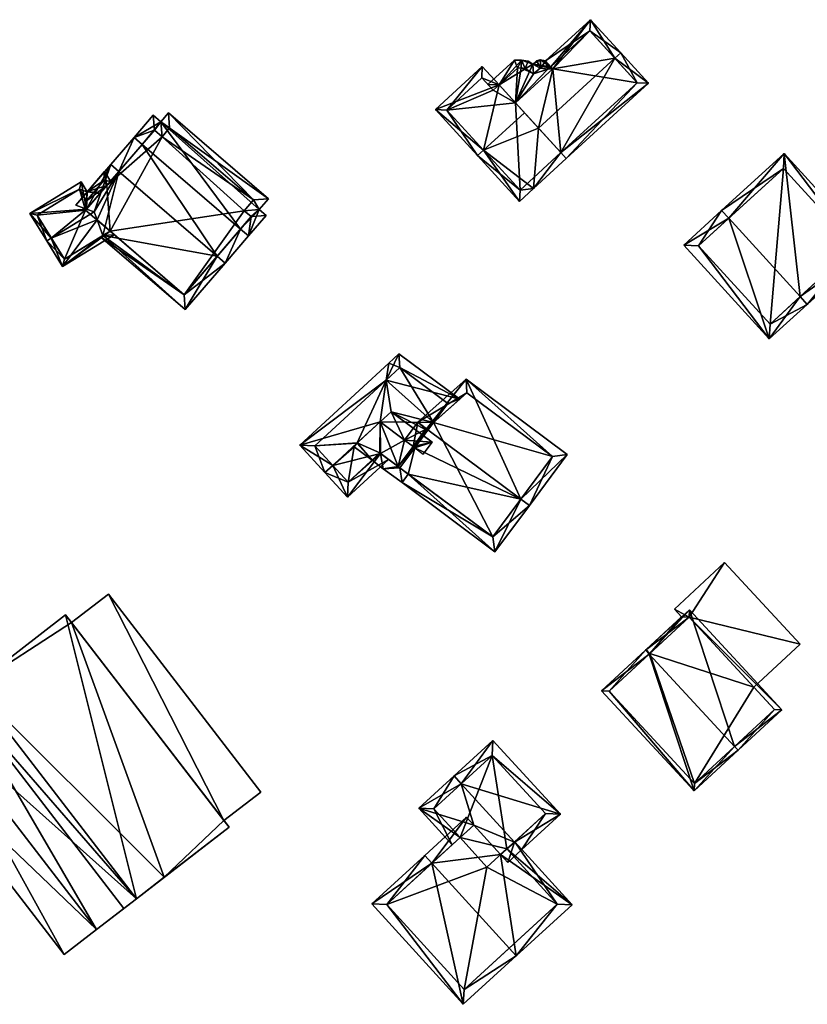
# Model space of a CAD drawing. Header units: inches. Extents: x 2685601 to 2690022, y 1235992 to 1239010.
# Tile 251 of 256: x 2688465 to 2688539, y 1238617 to 1238710. Entities that reach past the tile are written whole.
import ezdxf

# ---------------------------------------------------------------- set-up
doc = ezdxf.new("R2010")
doc.units = ezdxf.units.IN
doc.header["$MEASUREMENT"] = 0
doc.layers.add('Gebaeude Einzelhaus', color=10, linetype='Continuous')

msp = doc.modelspace()

# ---------------------------------------------------------------- meshes
at = {"layer": 'Gebaeude Einzelhaus'}
mesh = msp.add_polyface(dxfattribs=at)
corners = [(2688509.923, 1238703.944, 522.557), (2688508.343, 1238705.67, 521.51), (2688503.93, 1238701.629, 521.51), (2688508.46, 1238697.793, 524.144), (2688507.906, 1238697.286, 524.144), (2688512.319, 1238701.326, 524.144), (2688513.175, 1238694.176, 521.51), (2688516.271, 1238697.011, 521.51), (2688515.764, 1238697.564, 521.848), (2688513.65, 1238699.873, 523.256), (2688511.858, 1238692.97, 521.51), (2688511.904, 1238694.03, 521.848), (2688509.37, 1238703.438, 522.557), (2688508.296, 1238704.61, 521.846), (2688504.99, 1238701.583, 521.845), (2688524.028, 1238704.113, 521.51), (2688520.853, 1238706.469, 523.256), (2688521.406, 1238706.975, 523.256), (2688514.817, 1238705.668, 521.819), (2688518.546, 1238710.099, 521.51), (2688514.31, 1238706.22, 521.51), (2688514.999, 1238705.469, 521.93), (2688511.478, 1238702.245, 521.93), (2688518.5, 1238709.039, 521.819), (2688522.968, 1238704.159, 521.847), (2688508.864, 1238703.99, 521.51), (2688509.37, 1238703.438, 521.51), (2688509.923, 1238703.944, 521.51), (2688513.106, 1238705.915, 521.51), (2688511.478, 1238702.245, 521.51), (2688512.055, 1238706.294, 521.51), (2688511.373, 1238706.288, 521.51), (2688514.999, 1238705.469, 521.51), (2688514.816, 1238705.667, 521.51), (2688513.821, 1238706.304, 521.51), (2688513.454, 1238706.209, 521.51), (2688512.665, 1238706.199, 521.51), (2688514.545, 1238705.419, 521.51), (2688513.854, 1238705.538, 521.51), (2688513.808, 1238705.525, 521.51), (2688513.168, 1238704.984, 521.51), (2688512.393, 1238705.483, 521.51), (2688512, 1238705.544, 521.51), (2688511.668, 1238705.54, 521.51), (2688509.923, 1238703.944, 511.05), (2688509.37, 1238703.438, 511.05), (2688508.296, 1238704.61, 511.05), (2688504.99, 1238701.583, 511.05), (2688511.904, 1238694.03, 511.05), (2688515.764, 1238697.564, 511.05), (2688511.478, 1238702.245, 511.05), (2688522.968, 1238704.159, 511.05), (2688518.5, 1238709.039, 511.05), (2688514.817, 1238705.668, 511.05), (2688514.999, 1238705.469, 511.05), (2688514.545, 1238705.419, 511.05), (2688513.854, 1238705.538, 511.05), (2688513.808, 1238705.525, 511.05), (2688513.168, 1238704.984, 511.05), (2688512.393, 1238705.483, 511.05), (2688512, 1238705.544, 511.05), (2688511.668, 1238705.54, 511.05)]
mesh.append_faces([[corners[k] for k in face] for face in [(31, 27, 25), (25, 27, 26), (30, 43, 31), (31, 43, 27), (30, 42, 43), (28, 41, 36), (36, 41, 30), (30, 41, 42), (28, 40, 41), (35, 39, 28), (28, 39, 40), (20, 38, 34), (34, 38, 35), (35, 38, 39), (33, 37, 20), (20, 37, 38), (30, 28, 36), (28, 34, 35), (28, 33, 34), (34, 33, 20), (28, 32, 33), (28, 29, 32), (25, 27, 31), (31, 27, 30), (30, 27, 28), (28, 27, 29), (25, 26, 27), (7, 24, 15), (15, 24, 17), (17, 24, 16), (7, 8, 24), (17, 23, 19), (19, 23, 20), (20, 23, 18), (17, 16, 23), (16, 21, 9), (9, 21, 22), (17, 19, 16), (16, 19, 21), (21, 19, 18), (18, 19, 20), (8, 16, 9), (8, 15, 16), (16, 15, 17), (8, 7, 15), (1, 14, 2), (2, 14, 4), (4, 14, 3), (0, 13, 1), (1, 13, 14), (0, 12, 13), (11, 4, 3), (11, 10, 4), (11, 6, 10), (11, 8, 6), (6, 8, 7), (6, 3, 10), (10, 3, 4), (6, 9, 3), (3, 9, 5), (6, 8, 9), (6, 7, 8), (0, 3, 5), (0, 2, 3), (3, 2, 4), (0, 1, 2)]], dxfattribs={"color": 13})
mesh.append_faces([[corners[k] for k in face] for face in [(54, 55, 53), (55, 57, 56), (55, 58, 57), (58, 60, 59), (54, 50, 55), (55, 50, 58), (58, 50, 60), (60, 50, 61), (61, 50, 44), (43, 61, 27), (27, 61, 44), (43, 42, 61), (61, 42, 60), (42, 41, 60), (60, 41, 59), (41, 40, 59), (59, 40, 58), (40, 39, 58), (58, 39, 57), (39, 38, 57), (57, 38, 56), (38, 37, 56), (56, 37, 55), (37, 33, 55), (55, 33, 53), (54, 49, 50), (54, 51, 49), (53, 52, 54), (54, 52, 51), (33, 52, 53), (18, 23, 33), (33, 23, 52), (23, 51, 52), (16, 24, 23), (23, 24, 51), (8, 49, 24), (24, 49, 51), (22, 21, 29), (29, 21, 32), (33, 32, 18), (18, 32, 21), (50, 45, 44), (50, 47, 45), (45, 47, 46), (50, 48, 47), (50, 49, 48), (22, 5, 9), (22, 0, 5), (29, 27, 22), (22, 27, 0), (48, 49, 11), (11, 49, 8), (3, 14, 11), (11, 14, 48), (48, 14, 47), (14, 46, 47), (14, 13, 46), (26, 13, 12), (26, 46, 13), (26, 45, 46), (27, 12, 0), (27, 26, 12), (27, 44, 26), (26, 44, 45)]], dxfattribs={"color": 41})
mesh = msp.add_polyface(dxfattribs=at)
corners = [(2688470.994, 1238692.245, 517.506), (2688473.279, 1238696.436, 521.2), (2688469.985, 1238692.605, 517.201), (2688471.713, 1238691.989, 517.723), (2688474.039, 1238695.783, 521.2), (2688472.001, 1238691.22, 517.41), (2688472.55, 1238689.752, 516.812), (2688480.308, 1238682.759, 516.618), (2688472.331, 1238689.617, 516.618), (2688483.323, 1238687.8, 521.2), (2688484.081, 1238687.149, 521.2), (2688486.283, 1238689.709, 518.355), (2688485.525, 1238690.361, 518.355), (2688476.241, 1238698.342, 518.356), (2688475.48, 1238698.996, 518.356), (2688478.016, 1238700.475, 516.546), (2688487.291, 1238692.189, 516.701), (2688488.164, 1238693.204, 515.827), (2688487.938, 1238691.634, 516.701), (2688478.735, 1238701.31, 515.827), (2688477.289, 1238701.1, 516.546), (2688486.754, 1238693.098, 516.48), (2688486.531, 1238691.531, 517.35), (2688485.881, 1238692.083, 517.353), (2688478.841, 1238699.9, 516.48), (2688478.123, 1238699.065, 517.198), (2688477.4, 1238699.688, 517.197), (2688480.201, 1238684.169, 517.409), (2688478.123, 1238699.065, 509.267), (2688478.841, 1238699.9, 509.267), (2688477.4, 1238699.688, 509.267), (2688472.917, 1238694.479, 517.181), (2688472.917, 1238694.479, 509.267), (2688472.279, 1238693.738, 517.289), (2688472.261, 1238693.717, 517.292), (2688473.224, 1238690.168, 516.812), (2688480.201, 1238684.169, 509.267), (2688473.224, 1238690.168, 509.267), (2688486.531, 1238691.531, 509.267), (2688485.881, 1238692.083, 509.267), (2688486.754, 1238693.098, 509.267), (2688470.915, 1238692.153, 509.267)]
mesh.append_faces([[corners[k] for k in face] for face in [(27, 6, 5), (27, 8, 6), (27, 7, 8), (27, 10, 7), (27, 9, 10), (1, 0, 2), (1, 4, 0), (14, 4, 1), (14, 13, 4), (15, 26, 20), (20, 26, 14), (14, 26, 13), (15, 25, 26), (19, 24, 15), (15, 24, 25), (19, 21, 24), (22, 11, 12), (22, 18, 11), (21, 16, 23), (23, 16, 22), (22, 16, 18), (19, 17, 21), (21, 17, 16), (10, 12, 11), (10, 9, 12), (12, 15, 13), (13, 15, 14), (14, 15, 20), (15, 17, 19), (18, 16, 11), (11, 16, 12), (12, 16, 15), (15, 16, 17), (4, 14, 1), (9, 13, 4), (4, 13, 14), (10, 12, 9), (9, 12, 13), (10, 11, 12), (9, 7, 10), (4, 6, 9), (9, 6, 7), (7, 6, 8), (4, 5, 6), (4, 3, 5), (4, 1, 3), (3, 1, 0), (0, 1, 2)]], dxfattribs={"color": 13})
mesh.append_faces([[corners[k] for k in face] for face in [(28, 32, 30), (28, 37, 32), (32, 37, 41), (28, 39, 37), (37, 39, 36), (36, 39, 38), (28, 40, 39), (28, 29, 40), (24, 21, 29), (29, 21, 40), (21, 39, 40), (21, 23, 39), (23, 22, 39), (39, 22, 38), (12, 38, 22), (12, 36, 38), (9, 27, 12), (12, 27, 36), (36, 35, 37), (36, 27, 35), (35, 27, 5), (4, 34, 0), (4, 33, 34), (4, 31, 33), (31, 30, 32), (31, 26, 30), (4, 13, 31), (31, 13, 26), (26, 28, 30), (26, 25, 28), (25, 24, 28), (28, 24, 29)]], dxfattribs={"color": 41})
mesh = msp.add_polyface(dxfattribs=at)
corners = [(2688531.603, 1238691.378, 525.268), (2688527.348, 1238688.849, 523.372), (2688535.431, 1238679.99, 523.372), (2688530.929, 1238692.116, 525.268), (2688538.339, 1238683.996, 525.268), (2688539.013, 1238683.258, 525.268), (2688544.903, 1238688.633, 522.109), (2688536.82, 1238697.491, 522.109), (2688528.76, 1238688.784, 523.763), (2688536.755, 1238696.079, 522.505), (2688535.496, 1238681.403, 523.763), (2688543.49, 1238688.698, 522.505), (2688535.496, 1238681.403, 514.092), (2688543.49, 1238688.698, 514.092), (2688536.755, 1238696.079, 514.092), (2688528.76, 1238688.784, 514.092)]
mesh.append_faces([[corners[k] for k in face] for face in [(11, 9, 7), (6, 11, 7), (5, 10, 4), (4, 11, 5), (5, 11, 6), (8, 10, 2), (2, 10, 5), (1, 8, 2), (0, 8, 3), (9, 0, 3), (7, 9, 3), (3, 8, 1), (4, 7, 0), (0, 7, 3), (4, 6, 7), (4, 5, 6), (0, 2, 4), (4, 2, 5), (3, 1, 0), (0, 1, 2)]], dxfattribs={"color": 13})
mesh.append_faces([[corners[k] for k in face] for face in [(13, 12, 14), (14, 12, 15), (10, 8, 12), (12, 8, 15), (0, 15, 8), (0, 9, 15), (15, 9, 14), (9, 11, 14), (14, 11, 13), (11, 12, 13), (11, 4, 12), (12, 4, 10)]], dxfattribs={"color": 41})
mesh = msp.add_polyface(dxfattribs=at)
corners = [(2688467.675, 1238689.497, 517.723), (2688465.659, 1238691.814, 516.618), (2688467.25, 1238689.235, 517.723), (2688470.994, 1238692.245, 517.506), (2688470.499, 1238694.801, 516.618), (2688471.713, 1238691.989, 517.723), (2688471.074, 1238693.87, 517.017), (2688472.261, 1238693.717, 517.292), (2688473.224, 1238690.168, 516.812), (2688468.744, 1238686.816, 516.618), (2688473.621, 1238689.826, 516.618), (2688472.001, 1238691.22, 517.41), (2688472.917, 1238694.479, 517.181), (2688473.259, 1238694.877, 517.123), (2688472.708, 1238695.771, 516.74), (2688471.104, 1238693.905, 517.012), (2688472.279, 1238693.738, 517.289), (2688470.336, 1238694.114, 516.8), (2688471.008, 1238693.025, 517.267), (2688466.346, 1238691.651, 516.8), (2688468.906, 1238687.504, 516.812), (2688472.55, 1238689.752, 516.812), (2688472.641, 1238694.926, 516.989), (2688471.008, 1238693.025, 509.267), (2688472.641, 1238694.926, 509.267), (2688470.336, 1238694.114, 509.267), (2688466.346, 1238691.651, 509.267), (2688468.906, 1238687.504, 509.267), (2688473.224, 1238690.168, 509.267), (2688472.917, 1238694.479, 509.267), (2688470.915, 1238692.153, 509.267)]
mesh.append_faces([[corners[k] for k in face] for face in [(6, 15, 18), (12, 22, 13), (13, 22, 14), (14, 22, 15), (15, 22, 18), (9, 21, 10), (10, 21, 8), (2, 20, 9), (9, 20, 21), (2, 0, 20), (1, 19, 2), (2, 19, 0), (4, 17, 1), (1, 17, 19), (4, 6, 17), (17, 6, 18), (6, 7, 15), (15, 7, 16), (12, 15, 16), (12, 14, 15), (12, 13, 14), (0, 11, 5), (2, 9, 0), (0, 9, 11), (11, 9, 8), (8, 9, 10), (4, 3, 6), (6, 3, 7), (3, 0, 5), (4, 1, 3), (3, 1, 0), (0, 1, 2)]], dxfattribs={"color": 13})
mesh.append_faces([[corners[k] for k in face] for face in [(23, 30, 25), (25, 30, 26), (26, 30, 27), (27, 30, 28), (23, 29, 30), (23, 24, 29), (24, 22, 29), (29, 22, 12), (21, 28, 8), (21, 27, 28), (21, 20, 27), (0, 19, 20), (20, 19, 27), (27, 19, 26), (19, 17, 26), (26, 17, 25), (17, 23, 25), (17, 18, 23), (18, 22, 23), (23, 22, 24)]], dxfattribs={"color": 41})
mesh = msp.add_polyface(dxfattribs=at)
corners = [(2688499.285, 1238676.123, 520.17), (2688498.695, 1238672.174, 522.009), (2688499.738, 1238673.128, 521.284), (2688502.994, 1238671.454, 520.971), (2688502.635, 1238670.972, 521.285), (2688503.732, 1238672.107, 520.467), (2688506.226, 1238674.313, 518.765), (2688500.481, 1238678.585, 518.765), (2688499.52, 1238677.699, 519.436), (2688499.002, 1238667.762, 519.608), (2688500.769, 1238666.448, 519.607), (2688500.563, 1238667.845, 520.321), (2688500.4, 1238667.966, 520.322), (2688498.74, 1238669.203, 520.323), (2688500.401, 1238667.967, 520.321), (2688501.97, 1238669.738, 522.009), (2688501.808, 1238669.859, 522.009), (2688501.005, 1238670.456, 522.009), (2688497.942, 1238668.55, 519.607), (2688498.69, 1238669.24, 520.322), (2688499.738, 1238673.128, 519.607), (2688503.6, 1238670.255, 519.607), (2688502.773, 1238669.141, 522.009), (2688500.401, 1238667.967, 520.323), (2688501.365, 1238667.249, 520.322), (2688505.08, 1238673.919, 519.287), (2688500.55, 1238677.288, 519.287), (2688491.124, 1238669.965, 519.436), (2688494.234, 1238668.065, 522.009), (2688493.499, 1238667.388, 522.009), (2688492.536, 1238669.908, 520.169), (2688495.636, 1238665.066, 519.607), (2688499.507, 1238668.632, 519.607), (2688495.694, 1238666.479, 520.368), (2688498.69, 1238669.24, 520.369), (2688503.6, 1238670.255, 521.284), (2688497.942, 1238668.55, 512.232), (2688498.69, 1238669.24, 512.232), (2688500.4, 1238667.966, 512.232), (2688500.564, 1238667.846, 512.232), (2688503.732, 1238672.107, 512.232), (2688505.08, 1238673.919, 512.232), (2688499.285, 1238676.123, 512.232), (2688500.55, 1238677.288, 512.232), (2688496.546, 1238670.21, 512.232), (2688498.695, 1238672.174, 512.232), (2688496.51, 1238670.161, 512.232), (2688496.249, 1238669.809, 512.232), (2688492.536, 1238669.908, 512.232), (2688494.234, 1238668.065, 512.232), (2688495.694, 1238666.479, 512.232)]
mesh.append_faces([[corners[k] for k in face] for face in [(28, 33, 29), (29, 33, 31), (31, 33, 32), (32, 33, 13), (13, 33, 34), (28, 13, 1), (28, 31, 13), (13, 31, 32), (28, 29, 31), (30, 27, 0), (0, 27, 8), (30, 29, 27), (30, 28, 29), (0, 27, 1), (1, 27, 28), (28, 27, 29), (0, 8, 27), (6, 26, 7), (7, 26, 8), (8, 26, 0), (5, 25, 6), (6, 25, 26), (9, 11, 10), (10, 11, 24), (9, 12, 11), (9, 13, 12), (12, 13, 23), (9, 18, 13), (13, 18, 19), (21, 15, 22), (21, 16, 15), (21, 17, 16), (21, 20, 17), (17, 20, 1), (9, 13, 18), (18, 13, 19), (13, 17, 1), (13, 14, 17), (17, 14, 16), (16, 14, 15), (15, 14, 11), (9, 12, 13), (13, 12, 14), (9, 11, 12), (9, 10, 11), (0, 7, 8), (0, 6, 7), (0, 5, 6), (0, 2, 5), (5, 2, 3), (3, 2, 4), (0, 1, 2)]], dxfattribs={"color": 13})
mesh.append_faces([[corners[k] for k in face] for face in [(46, 47, 49), (49, 47, 50), (50, 47, 36), (34, 19, 13), (33, 18, 34), (34, 18, 19), (33, 50, 18), (18, 50, 36), (33, 49, 50), (33, 28, 49), (48, 46, 49), (42, 44, 48), (48, 44, 46), (42, 45, 44), (28, 30, 49), (49, 30, 48), (42, 30, 0), (42, 48, 30), (46, 36, 47), (38, 40, 39), (40, 43, 41), (40, 42, 43), (37, 45, 38), (38, 45, 40), (40, 45, 42), (46, 44, 36), (36, 44, 37), (37, 44, 45), (26, 25, 43), (43, 25, 41), (0, 26, 42), (42, 26, 43), (41, 25, 40), (40, 25, 5), (11, 14, 39), (38, 39, 14), (38, 14, 12), (12, 13, 38), (38, 13, 37), (37, 13, 19), (12, 23, 13), (18, 37, 19), (18, 36, 37), (21, 22, 35), (1, 20, 2), (4, 21, 35), (4, 20, 21), (4, 2, 20)]], dxfattribs={"color": 41})
mesh = msp.add_polyface(dxfattribs=at)
corners = [(2688501.365, 1238667.249, 520.322), (2688500.564, 1238667.846, 520.323), (2688500.563, 1238667.845, 520.321), (2688501.97, 1238669.738, 522.009), (2688500.4, 1238667.966, 520.322), (2688500.401, 1238667.967, 520.323), (2688509.531, 1238659.93, 519.607), (2688500.769, 1238666.448, 519.607), (2688511.981, 1238664.899, 523.504), (2688512.784, 1238664.303, 523.505), (2688503.074, 1238671.524, 523.505), (2688501.808, 1238669.859, 522.009), (2688502.254, 1238672.134, 523.505), (2688501.005, 1238670.456, 522.009), (2688516.358, 1238669.11, 519.607), (2688506.838, 1238676.19, 519.607), (2688502.994, 1238671.454, 523.431), (2688509.326, 1238661.329, 520.322), (2688514.959, 1238668.904, 520.258), (2688506.893, 1238674.903, 520.258), (2688509.326, 1238661.329, 512.232), (2688514.959, 1238668.904, 512.232), (2688506.893, 1238674.903, 512.232), (2688503.732, 1238672.107, 512.232), (2688503.732, 1238672.107, 520.467), (2688502.994, 1238671.454, 520.971), (2688502.635, 1238670.972, 521.285), (2688500.4, 1238667.966, 520.321), (2688500.401, 1238667.967, 520.321), (2688500.4, 1238667.966, 512.232), (2688500.563, 1238667.845, 512.232)]
mesh.append_faces([[corners[k] for k in face] for face in [(12, 19, 10), (18, 9, 8), (18, 14, 9), (12, 15, 19), (19, 15, 18), (18, 15, 14), (6, 17, 9), (9, 17, 8), (6, 7, 17), (17, 7, 0), (12, 16, 13), (13, 16, 11), (12, 10, 16), (8, 15, 10), (10, 15, 12), (8, 14, 15), (8, 9, 14), (11, 12, 13), (3, 10, 11), (11, 10, 12), (3, 8, 10), (8, 6, 9), (3, 0, 8), (8, 0, 6), (6, 0, 7), (4, 2, 5), (3, 1, 0), (0, 1, 2)]], dxfattribs={"color": 13})
mesh.append_faces([[corners[k] for k in face] for face in [(21, 23, 22), (21, 20, 23), (23, 20, 30), (30, 0, 2), (30, 20, 0), (0, 20, 17), (27, 28, 29), (11, 16, 26), (26, 16, 25), (10, 25, 16), (10, 24, 25), (10, 19, 24), (24, 19, 23), (23, 19, 22), (19, 18, 22), (22, 18, 21), (18, 20, 21), (18, 17, 20), (18, 8, 17)]], dxfattribs={"color": 41})
mesh = msp.add_polyface(dxfattribs=at)
corners = [(2688527.856, 1238653.755, 519.501), (2688538.336, 1238651.2, 519.501), (2688531.215, 1238658.899, 519.501), (2688533.961, 1238647.153, 519.501), (2688526.469, 1238654.51, 519.501), (2688527.146, 1238653.779, 519.501), (2688524.157, 1238650.334, 519.501), (2688523.818, 1238650.701, 519.501), (2688531.215, 1238658.899, 513.918), (2688538.336, 1238651.2, 513.918), (2688526.469, 1238654.51, 513.918), (2688527.146, 1238653.779, 513.918), (2688523.818, 1238650.701, 513.918), (2688524.157, 1238650.334, 513.918), (2688533.961, 1238647.153, 513.918), (2688527.856, 1238653.755, 513.918)]
mesh.append_faces([[corners[k] for k in face] for face in [(0, 5, 6), (6, 5, 7), (0, 4, 5), (0, 2, 4), (3, 1, 0), (0, 1, 2)]], dxfattribs={"color": 13})
mesh.append_faces([[corners[k] for k in face] for face in [(11, 13, 12), (11, 15, 13), (15, 9, 14), (15, 8, 9), (11, 10, 15), (15, 10, 8), (14, 9, 3), (3, 9, 1), (12, 13, 7), (7, 13, 6), (7, 5, 12), (12, 5, 11), (5, 4, 11), (11, 4, 10), (4, 2, 10), (10, 2, 8), (2, 1, 8), (8, 1, 9)]], dxfattribs={"color": 41})
mesh = msp.add_polyface(dxfattribs=at)
corners = [(2688456.495, 1238644.324, 514.346), (2688468.89, 1238621.95, 514.346), (2688471.934, 1238624.297, 514.346), (2688453.451, 1238641.978, 514.346), (2688475.71, 1238627.208, 519.719), (2688469.019, 1238653.978, 519.719), (2688460.271, 1238647.235, 519.719), (2688484.456, 1238633.95, 519.719), (2688483.97, 1238634.58, 517.98), (2688473.063, 1238655.935, 517.98), (2688469.58, 1238653.251, 517.98), (2688487.454, 1238637.265, 517.98), (2688456.495, 1238644.324, 517.19), (2688471.934, 1238624.296, 517.19), (2688475.71, 1238627.208, 517.19), (2688460.271, 1238647.234, 517.19), (2688459.069, 1238646.308, 514.346), (2688459.069, 1238646.308, 508.081), (2688453.451, 1238641.978, 508.081), (2688468.89, 1238621.95, 508.081), (2688471.934, 1238624.296, 508.081), (2688474.506, 1238626.28, 508.081), (2688474.506, 1238626.28, 514.346), (2688469.019, 1238653.978, 508.081), (2688484.456, 1238633.95, 508.081), (2688483.97, 1238634.58, 508.081), (2688469.58, 1238653.251, 508.081), (2688460.271, 1238647.235, 508.081), (2688475.71, 1238627.208, 508.081), (2688478.331, 1238629.228, 508.081), (2688487.454, 1238637.265, 508.081), (2688473.063, 1238655.935, 508.081)]
mesh.append_faces([[corners[k] for k in face] for face in [(12, 14, 15), (12, 13, 14), (11, 9, 8), (8, 9, 10), (7, 5, 4), (4, 5, 6), (3, 1, 0), (0, 1, 2)]], dxfattribs={"color": 13})
mesh.append_faces([[corners[k] for k in face] for face in [(27, 28, 17), (17, 28, 21), (28, 22, 21), (22, 13, 2), (28, 14, 22), (22, 14, 13), (13, 12, 2), (2, 12, 0), (12, 16, 0), (16, 27, 17), (12, 15, 16), (16, 15, 27), (25, 31, 30), (25, 26, 31), (31, 26, 9), (9, 26, 10), (9, 11, 31), (31, 11, 30), (11, 8, 30), (30, 8, 25), (26, 27, 23), (25, 29, 26), (26, 29, 27), (27, 29, 28), (25, 24, 29), (14, 7, 4), (14, 29, 7), (7, 29, 24), (14, 28, 29), (4, 15, 14), (4, 6, 15), (5, 15, 6), (5, 23, 15), (15, 23, 27), (23, 10, 26), (8, 24, 25), (10, 7, 8), (8, 7, 24), (23, 5, 10), (10, 5, 7), (18, 20, 19), (18, 17, 20), (20, 17, 21), (2, 21, 22), (1, 20, 2), (2, 20, 21), (1, 19, 20), (1, 3, 19), (19, 3, 18), (0, 18, 3), (0, 17, 18), (0, 16, 17)]], dxfattribs={"color": 41})
mesh = msp.add_polyface(dxfattribs=at)
corners = [(2688532.144, 1238641.572, 523.529), (2688536.613, 1238645.024, 520.449), (2688527.884, 1238654.461, 520.449), (2688532.483, 1238641.205, 523.529), (2688524.094, 1238650.276, 523.53), (2688523.755, 1238650.643, 523.53), (2688519.608, 1238646.808, 520.449), (2688528.336, 1238637.37, 520.449), (2688535.906, 1238645.051, 520.723), (2688528.364, 1238638.076, 520.722), (2688527.856, 1238653.755, 520.723), (2688520.314, 1238646.78, 520.721), (2688533.961, 1238647.153, 519.501), (2688535.906, 1238645.051, 513.918), (2688533.961, 1238647.153, 513.918), (2688527.856, 1238653.755, 519.501), (2688524.157, 1238650.334, 519.501), (2688520.314, 1238646.78, 513.918), (2688524.157, 1238650.334, 513.918), (2688528.364, 1238638.076, 513.918), (2688527.856, 1238653.755, 513.918)]
mesh.append_faces([[corners[k] for k in face] for face in [(11, 9, 7), (6, 11, 7), (4, 11, 5), (10, 4, 5), (5, 11, 6), (2, 10, 5), (8, 10, 1), (1, 10, 2), (9, 0, 3), (3, 0, 8), (7, 9, 3), (3, 8, 1), (4, 7, 0), (0, 7, 3), (5, 6, 4), (4, 6, 7), (0, 2, 4), (4, 2, 5), (3, 1, 0), (0, 1, 2)]], dxfattribs={"color": 13})
mesh.append_faces([[corners[k] for k in face] for face in [(14, 18, 20), (13, 19, 14), (14, 19, 18), (18, 19, 17), (8, 9, 13), (13, 9, 19), (8, 0, 9), (9, 11, 19), (19, 11, 17), (17, 16, 18), (16, 10, 15), (16, 4, 10), (17, 11, 16), (16, 11, 4), (10, 12, 15), (12, 13, 14), (10, 8, 12), (12, 8, 13)]], dxfattribs={"color": 41})
mesh = msp.add_polyface(dxfattribs=at)
corners = [(2688506.353, 1238638.052, 520.952), (2688515.716, 1238635.173, 517.871), (2688509.351, 1238642.144, 517.871), (2688511.369, 1238632.558, 520.952), (2688512.043, 1238631.819, 520.952), (2688505.679, 1238638.79, 520.952), (2688502.351, 1238635.753, 517.634), (2688506.242, 1238632.974, 518.371), (2688505.503, 1238632.299, 517.634), (2688507.534, 1238634.153, 519.659), (2688510.071, 1238631.374, 519.658), (2688510.746, 1238630.635, 519.659), (2688503.764, 1238635.689, 518.371), (2688514.304, 1238635.236, 518.491), (2688509.288, 1238640.731, 518.49), (2688510.665, 1238631.916, 512.616), (2688514.304, 1238635.236, 512.616), (2688510.665, 1238631.916, 519.179), (2688509.288, 1238640.731, 512.616), (2688503.764, 1238635.689, 512.616), (2688506.242, 1238632.974, 512.616), (2688508.779, 1238630.194, 512.616)]
mesh.append_faces([[corners[k] for k in face] for face in [(1, 14, 2), (2, 14, 5), (5, 14, 0), (4, 13, 1), (1, 13, 14), (4, 3, 13), (0, 12, 5), (5, 12, 6), (6, 12, 8), (8, 12, 7), (3, 11, 10), (3, 4, 11), (3, 11, 4), (3, 10, 11), (0, 9, 3), (3, 9, 10), (0, 6, 9), (9, 6, 7), (7, 6, 8), (0, 5, 6), (0, 2, 5), (4, 1, 3), (3, 1, 0), (0, 1, 2)]], dxfattribs={"color": 13})
mesh.append_faces([[corners[k] for k in face] for face in [(15, 18, 16), (15, 20, 18), (18, 20, 19), (15, 21, 20), (7, 12, 20), (20, 12, 19), (12, 18, 19), (0, 14, 12), (12, 14, 18), (14, 16, 18), (14, 13, 16), (17, 3, 10), (15, 13, 17), (17, 13, 3), (15, 16, 13)]], dxfattribs={"color": 41})
mesh = msp.add_polyface(dxfattribs=at)
corners = [(2688503.587, 1238630.55, 522.849), (2688506.859, 1238634.892, 519.659), (2688502.913, 1238631.288, 522.849), (2688507.534, 1238634.153, 519.659), (2688510.071, 1238631.374, 519.658), (2688511.556, 1238621.819, 522.849), (2688516.836, 1238626.639, 518.582), (2688510.665, 1238631.916, 519.179), (2688511.403, 1238632.589, 518.582), (2688497.911, 1238626.723, 518.345), (2688506.555, 1238617.254, 518.345), (2688499.324, 1238626.659, 519.01), (2688506.62, 1238618.666, 519.01), (2688510.883, 1238622.558, 522.848), (2688515.424, 1238626.703, 519.179), (2688515.424, 1238626.703, 512.616), (2688506.62, 1238618.666, 512.616), (2688510.665, 1238631.916, 512.616), (2688506.242, 1238632.974, 518.371), (2688499.324, 1238626.659, 512.616), (2688506.242, 1238632.974, 512.616), (2688508.779, 1238630.194, 512.616)]
mesh.append_faces([[corners[k] for k in face] for face in [(0, 1, 3), (0, 2, 1), (5, 14, 6), (6, 14, 8), (8, 14, 7), (5, 13, 14), (10, 12, 5), (5, 12, 13), (0, 11, 2), (2, 11, 9), (9, 11, 10), (10, 11, 12), (0, 10, 5), (0, 9, 10), (0, 2, 9), (4, 6, 7), (7, 6, 8), (4, 5, 6), (3, 0, 4), (4, 0, 5), (3, 1, 0), (0, 1, 2)]], dxfattribs={"color": 13})
mesh.append_faces([[corners[k] for k in face] for face in [(15, 21, 17), (21, 19, 20), (15, 16, 21), (21, 16, 19), (12, 11, 16), (16, 11, 19), (19, 18, 20), (18, 0, 3), (19, 11, 18), (18, 11, 0), (15, 17, 14), (14, 17, 7), (14, 12, 15), (15, 12, 16), (14, 13, 12)]], dxfattribs={"color": 41})

doc.saveas('drawing.dxf')
